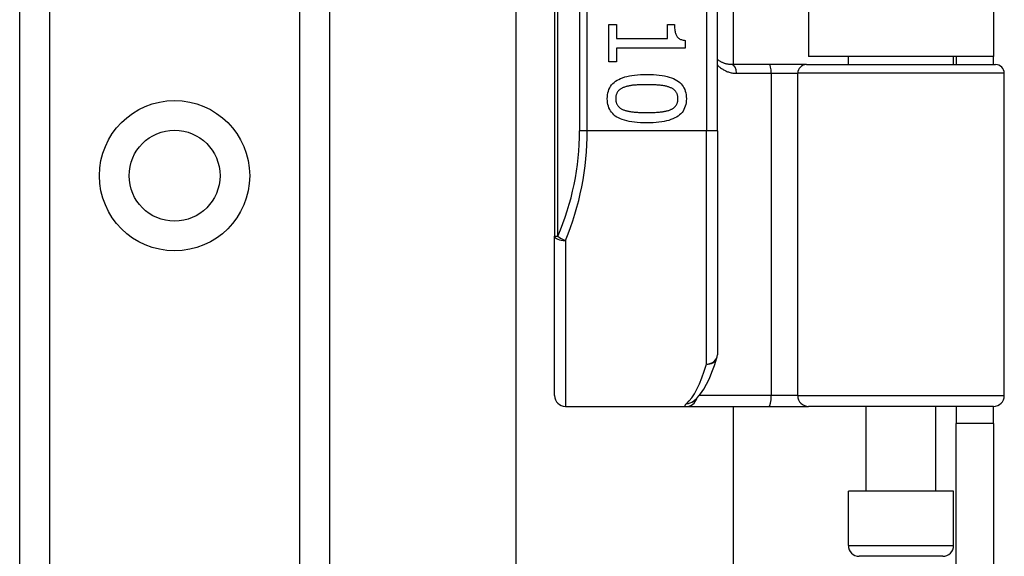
# Model space of a CAD drawing. Header units: inches. Extents: x 6 to 165, y 7 to 91.
# Tile 45 of 118: x 28.169 to 29.955, y 30.089 to 31.062. Entities that reach past the tile are written whole.
import ezdxf

# ---------------------------------------------------------------- set-up
doc = ezdxf.new("R2010")
doc.units = ezdxf.units.IN
doc.header["$MEASUREMENT"] = 0
doc.layers.add('Visible Edges(ANSI)', color=7, linetype='Continuous', lineweight=25)
doc.layers.add('Visible Tangent Edges(ANSI)', color=7, linetype='Continuous', lineweight=25)

msp = doc.modelspace()

# ---------------------------------------------------------------- linework, layer by layer
at = {"layer": 'Visible Edges(ANSI)'}
for p, q in [((28.1686, 15.6891), (28.1686, 60.634)), ((28.7306, 60.634), (28.7306, 15.6891)), ((29.1391, 32.5521), (29.1391, 30.6699)), ((29.4344, 30.861), (29.4344, 32.361)), ((29.4631, 32.2409), (29.4631, 30.9811)), ((29.5996, 32.2265), (29.5996, 30.9955)), ((29.9356, 32.2265), (29.9356, 30.9955)), ((29.0694, 18.946), (29.0694, 31.1751)), ((29.2376, 31.0535), (29.2517, 31.0535)), ((29.2376, 30.9863), (29.2376, 31.0535)), ((29.2517, 31.0535), (29.2517, 31.0285)), ((29.3441, 31.0535), (29.3567, 31.0535)), ((29.3441, 31.0285), (29.3441, 31.0535)), ((29.2517, 31.0285), (29.3441, 31.0285)), ((29.3759, 31.025), (29.3759, 31.0108)), ((29.2517, 31.0108), (29.2517, 30.9863)), ((29.3759, 31.0108), (29.2517, 31.0108)), ((29.2517, 30.9863), (29.2376, 30.9863)), ((29.5286, 30.9811), (29.4601, 30.9811)), ((29.5961, 30.9811), (29.5286, 30.9811)), ((29.5961, 30.9811), (29.9393, 30.9811)), ((29.9356, 30.9955), (29.5996, 30.9955)), ((29.6721, 30.9811), (29.6721, 30.9955)), ((29.8631, 30.9811), (29.8631, 30.9955)), ((29.8676, 30.9955), (29.8676, 30.9811)), ((29.9356, 30.9811), (29.9356, 30.9955)), ((29.9551, 30.3807), (29.9551, 30.9653)), ((29.4344, 30.861), (29.4344, 30.4547)), ((29.1391, 30.3807), (29.1391, 30.6699)), ((29.1588, 30.361), (29.3782, 30.361)), ((29.3782, 30.361), (29.5277, 30.361)), ((29.3905, 30.3701), (29.3909, 30.3704)), ((29.4631, 30.361), (29.4631, 19.76)), ((29.5277, 30.361), (29.6, 30.361)), ((29.9354, 30.361), (29.6, 30.361)), ((29.7046, 30.2075), (29.7046, 30.361)), ((29.8306, 30.2075), (29.8306, 30.361)), ((29.8676, 30.361), (29.8676, 30.33)), ((29.9356, 30.33), (29.9356, 30.361)), ((29.8676, 30.018), (29.8676, 30.33)), ((29.9356, 30.33), (29.8676, 30.33)), ((29.9356, 30.33), (29.9356, 30.018)), ((29.8631, 30.2075), (29.6721, 30.2075)), ((29.6721, 30.109), (29.6721, 30.2075)), ((29.8631, 30.109), (29.8631, 30.2075)), ((29.8434, 30.0894), (29.6918, 30.0894))]:
    msp.add_line(p, q, dxfattribs=at)
at = {"layer": 'Visible Edges(ANSI)', "flags": 128}
for points in [[(29.3567, 31.0535), (29.3567, 31.0512), (29.3568, 31.049), (29.3569, 31.0469), (29.3571, 31.0449), (29.3574, 31.043), (29.3577, 31.0412), (29.3581, 31.0395), (29.3585, 31.0379), (29.3589, 31.0365), (29.3595, 31.0351), (29.3601, 31.0338), (29.3607, 31.0326), (29.3614, 31.0316), (29.3622, 31.0306), (29.3632, 31.0297), (29.3642, 31.0288), (29.3653, 31.0281), (29.3665, 31.0274), (29.3678, 31.0268), (29.3692, 31.0263), (29.3708, 31.0259), (29.3724, 31.0255), (29.3741, 31.0252), (29.3759, 31.025)], [(29.4601, 30.9811), (29.4589, 30.9811), (29.4577, 30.9812), (29.4564, 30.9813), (29.4552, 30.9814), (29.454, 30.9816), (29.4528, 30.9818), (29.4517, 30.982), (29.4505, 30.9823), (29.4494, 30.9826), (29.4483, 30.9829), (29.4472, 30.9833), (29.4461, 30.9837), (29.445, 30.9841), (29.4439, 30.9846), (29.4429, 30.9851), (29.4419, 30.9856), (29.4409, 30.9861), (29.4399, 30.9867), (29.4389, 30.9873), (29.438, 30.9879), (29.437, 30.9886), (29.4361, 30.9893), (29.4352, 30.99), (29.4344, 30.9907)], [(29.2347, 30.9192), (29.2349, 30.9229), (29.2352, 30.9264), (29.2359, 30.9298), (29.2367, 30.933), (29.2378, 30.9361), (29.2392, 30.9389), (29.2408, 30.9416), (29.2426, 30.9442), (29.2447, 30.9465), (29.247, 30.9487), (29.2496, 30.9508), (29.2524, 30.9526), (29.2555, 30.9543), (29.2589, 30.9559), (29.2625, 30.9573), (29.2663, 30.9586), (29.2704, 30.9597), (29.2748, 30.9606), (29.2794, 30.9614), (29.2843, 30.9621), (29.2894, 30.9626), (29.2949, 30.963), (29.3005, 30.9632), (29.3064, 30.9633)], [(29.3064, 30.9633), (29.3125, 30.9632), (29.3183, 30.963), (29.3238, 30.9626), (29.3291, 30.9621), (29.334, 30.9614), (29.3387, 30.9606), (29.3431, 30.9596), (29.3473, 30.9585), (29.3511, 30.9572), (29.3547, 30.9558), (29.358, 30.9542), (29.361, 30.9525), (29.3637, 30.9506), (29.3663, 30.9486), (29.3685, 30.9464), (29.3706, 30.944), (29.3724, 30.9415), (29.3739, 30.9388), (29.3752, 30.9359), (29.3763, 30.9329), (29.3772, 30.9297), (29.3778, 30.9264), (29.3781, 30.9229), (29.3782, 30.9192)], [(29.3064, 30.9445), (29.304, 30.9445), (29.3017, 30.9445), (29.2995, 30.9445), (29.2973, 30.9444), (29.2952, 30.9444), (29.2931, 30.9443), (29.2911, 30.9442), (29.2892, 30.9441), (29.2874, 30.944), (29.2856, 30.9439), (29.2839, 30.9438), (29.2822, 30.9436), (29.2806, 30.9435), (29.279, 30.9433), (29.2775, 30.9431), (29.276, 30.9428), (29.2745, 30.9426), (29.273, 30.9422), (29.2716, 30.9419), (29.2702, 30.9416), (29.2688, 30.9412), (29.2675, 30.9408), (29.2662, 30.9403), (29.2649, 30.9398)], [(29.3484, 30.9397), (29.3472, 30.9402), (29.346, 30.9406), (29.3447, 30.941), (29.3433, 30.9414), (29.3419, 30.9418), (29.3405, 30.9421), (29.339, 30.9424), (29.3374, 30.9427), (29.3358, 30.9429), (29.3341, 30.9431), (29.3324, 30.9434), (29.3307, 30.9435), (29.3289, 30.9437), (29.327, 30.9438), (29.3251, 30.944), (29.3232, 30.9441), (29.3212, 30.9442), (29.3192, 30.9443), (29.3172, 30.9444), (29.3151, 30.9444), (29.313, 30.9445), (29.3109, 30.9445), (29.3087, 30.9445), (29.3064, 30.9445)], [(29.2649, 30.9398), (29.2637, 30.9394), (29.2626, 30.9389), (29.2615, 30.9384), (29.2605, 30.9378), (29.2595, 30.9372), (29.2586, 30.9366), (29.2577, 30.9359), (29.2568, 30.9353), (29.256, 30.9345), (29.2553, 30.9338), (29.2546, 30.933), (29.2539, 30.9322), (29.2533, 30.9314), (29.2527, 30.9305), (29.2522, 30.9295), (29.2518, 30.9285), (29.2514, 30.9275), (29.251, 30.9265), (29.2507, 30.9254), (29.2505, 30.9242), (29.2503, 30.923), (29.2501, 30.9218), (29.2501, 30.9205), (29.25, 30.9192)], [(29.3629, 30.9192), (29.3629, 30.9205), (29.3628, 30.9217), (29.3627, 30.9229), (29.3625, 30.924), (29.3623, 30.9251), (29.362, 30.9262), (29.3617, 30.9272), (29.3613, 30.9282), (29.3609, 30.9292), (29.3604, 30.9301), (29.3599, 30.931), (29.3593, 30.9319), (29.3587, 30.9327), (29.358, 30.9335), (29.3573, 30.9342), (29.3565, 30.9349), (29.3557, 30.9356), (29.3548, 30.9363), (29.3538, 30.937), (29.3529, 30.9376), (29.3518, 30.9382), (29.3507, 30.9387), (29.3496, 30.9392), (29.3484, 30.9397)], [(29.3065, 30.8752), (29.3005, 30.8753), (29.2947, 30.8755), (29.2892, 30.8759), (29.284, 30.8764), (29.2791, 30.8771), (29.2744, 30.8779), (29.27, 30.8789), (29.2659, 30.88), (29.262, 30.8813), (29.2584, 30.8827), (29.2551, 30.8842), (29.2521, 30.886), (29.2493, 30.8878), (29.2468, 30.8899), (29.2445, 30.8921), (29.2425, 30.8945), (29.2407, 30.897), (29.2391, 30.8997), (29.2378, 30.9025), (29.2367, 30.9055), (29.2358, 30.9087), (29.2352, 30.912), (29.2349, 30.9155), (29.2347, 30.9192)], [(29.25, 30.9192), (29.2501, 30.9179), (29.2501, 30.9167), (29.2503, 30.9156), (29.2504, 30.9144), (29.2507, 30.9133), (29.2509, 30.9123), (29.2513, 30.9112), (29.2517, 30.9102), (29.2521, 30.9093), (29.2526, 30.9084), (29.2531, 30.9075), (29.2537, 30.9066), (29.2543, 30.9058), (29.255, 30.905), (29.2557, 30.9043), (29.2565, 30.9036), (29.2573, 30.9029), (29.2582, 30.9022), (29.2591, 30.9016), (29.2601, 30.901), (29.2612, 30.9004), (29.2622, 30.8999), (29.2634, 30.8993), (29.2646, 30.8989)], [(29.3782, 30.9192), (29.3781, 30.9155), (29.3777, 30.912), (29.3771, 30.9086), (29.3762, 30.9054), (29.3751, 30.9024), (29.3738, 30.8995), (29.3722, 30.8968), (29.3703, 30.8943), (29.3682, 30.8919), (29.3658, 30.8897), (29.3632, 30.8877), (29.3604, 30.8859), (29.3573, 30.8842), (29.3539, 30.8826), (29.3503, 30.8812), (29.3464, 30.8799), (29.3423, 30.8788), (29.338, 30.8779), (29.3334, 30.877), (29.3285, 30.8764), (29.3234, 30.8759), (29.318, 30.8755), (29.3124, 30.8753), (29.3065, 30.8752)], [(29.3486, 30.899), (29.3498, 30.8995), (29.3509, 30.9), (29.3519, 30.9005), (29.353, 30.9011), (29.3539, 30.9017), (29.3548, 30.9023), (29.3557, 30.9029), (29.3565, 30.9036), (29.3573, 30.9043), (29.358, 30.9051), (29.3587, 30.9058), (29.3593, 30.9066), (29.3599, 30.9075), (29.3604, 30.9083), (29.3609, 30.9092), (29.3613, 30.9102), (29.3617, 30.9112), (29.362, 30.9122), (29.3623, 30.9133), (29.3625, 30.9144), (29.3627, 30.9155), (29.3628, 30.9167), (29.3629, 30.9179), (29.3629, 30.9192)], [(29.2646, 30.8989), (29.2657, 30.8984), (29.2669, 30.898), (29.2682, 30.8976), (29.2695, 30.8973), (29.2709, 30.8969), (29.2723, 30.8966), (29.2738, 30.8963), (29.2753, 30.896), (29.2768, 30.8957), (29.2785, 30.8955), (29.2801, 30.8953), (29.2819, 30.8951), (29.2836, 30.8949), (29.2855, 30.8947), (29.2873, 30.8946), (29.2893, 30.8945), (29.2913, 30.8943), (29.2933, 30.8942), (29.2954, 30.8941), (29.2975, 30.8941), (29.2997, 30.894), (29.3019, 30.894), (29.3042, 30.894), (29.3065, 30.894)], [(29.3065, 30.894), (29.3089, 30.894), (29.3112, 30.894), (29.3134, 30.894), (29.3156, 30.8941), (29.3177, 30.8941), (29.3198, 30.8942), (29.3218, 30.8943), (29.3238, 30.8945), (29.3257, 30.8946), (29.3276, 30.8947), (29.3294, 30.8949), (29.3312, 30.8951), (29.3329, 30.8953), (29.3346, 30.8955), (29.3362, 30.8957), (29.3377, 30.896), (29.3393, 30.8963), (29.3408, 30.8966), (29.3422, 30.8969), (29.3436, 30.8973), (29.3449, 30.8977), (29.3462, 30.8981), (29.3474, 30.8985), (29.3486, 30.899)], [(29.3909, 30.3704), (29.3979, 30.3767), (29.404, 30.3841), (29.4097, 30.3924), (29.4149, 30.4017), (29.4199, 30.412), (29.4246, 30.4233), (29.4292, 30.4356), (29.4335, 30.449)]]:
    msp.add_lwpolyline(points, dxfattribs=at)
at = {"layer": 'Visible Edges(ANSI)'}
msp.add_circle((28.4496, 30.7796), 0.0825, dxfattribs=at)
for centre, radius, start, end in [((29.9393, 30.9653), 0.0157, 0, 90), ((29.4147, 30.4547), 0.0197, 342.9585, 0), ((29.1588, 30.3807), 0.0197, 180, 270), ((29.9354, 30.3807), 0.0197, 270, 0), ((29.6918, 30.109), 0.0197, 180, 270), ((29.8434, 30.109), 0.0197, 270, 0)]:
    msp.add_arc(centre, radius, start, end, dxfattribs=at)
at = {"layer": 'Visible Tangent Edges(ANSI)'}
for p, q in [((28.2224, 60.634), (28.2224, 15.6891)), ((28.6767, 15.6891), (28.6767, 60.634)), ((29.1448, 30.6699), (29.1448, 32.5521)), ((29.1845, 32.361), (29.1845, 30.861)), ((29.1984, 30.861), (29.1984, 32.361)), ((29.4147, 32.361), (29.4147, 30.861)), ((29.4693, 30.9653), (29.5321, 30.9653)), ((29.5321, 30.9653), (29.5803, 30.9653)), ((29.5321, 30.9653), (29.5321, 30.3807)), ((29.9551, 30.9653), (29.5803, 30.9653)), ((29.5803, 30.3807), (29.5803, 30.9653)), ((29.1984, 30.861), (29.1845, 30.861)), ((29.4147, 30.861), (29.1984, 30.861)), ((29.4344, 30.861), (29.4147, 30.861)), ((29.4147, 30.4381), (29.4147, 30.861)), ((29.1391, 30.6699), (29.1448, 30.6699)), ((29.1588, 30.6621), (29.1588, 30.361)), ((29.5321, 30.3807), (29.4014, 30.3807)), ((29.5803, 30.3807), (29.5321, 30.3807)), ((29.5803, 30.3807), (29.9551, 30.3807)), ((29.6721, 30.109), (29.8631, 30.109))]:
    msp.add_line(p, q, dxfattribs=at)
at = {"layer": 'Visible Tangent Edges(ANSI)', "flags": 128}
for points in [[(29.4344, 30.9806), (29.4355, 30.9794), (29.4367, 30.9783), (29.4379, 30.9772), (29.4391, 30.9762), (29.4404, 30.9752), (29.4417, 30.9742), (29.443, 30.9733), (29.4444, 30.9725), (29.4458, 30.9716), (29.4472, 30.9709), (29.4486, 30.9701), (29.45, 30.9695), (29.4515, 30.9688), (29.453, 30.9682), (29.4546, 30.9677), (29.4561, 30.9672), (29.4577, 30.9668), (29.4593, 30.9664), (29.4609, 30.9661), (29.4625, 30.9658), (29.4642, 30.9656), (29.4659, 30.9655), (29.4676, 30.9654), (29.4693, 30.9653)], [(29.3789, 30.3665), (29.3783, 30.3661), (29.3778, 30.3656), (29.3774, 30.3652), (29.377, 30.3648), (29.3766, 30.3645), (29.3763, 30.3641), (29.376, 30.3638), (29.3758, 30.3635), (29.3756, 30.3632), (29.3755, 30.3629), (29.3754, 30.3626), (29.3753, 30.3624), (29.3753, 30.3622), (29.3753, 30.362), (29.3754, 30.3618), (29.3756, 30.3616), (29.3757, 30.3615), (29.3759, 30.3614), (29.3762, 30.3613), (29.3765, 30.3612), (29.3769, 30.3611), (29.3773, 30.3611), (29.3777, 30.361), (29.3782, 30.361)]]:
    msp.add_lwpolyline(points, dxfattribs=at)
at = {"layer": 'Visible Tangent Edges(ANSI)'}
msp.add_circle((28.4496, 30.7796), 0.1363, dxfattribs=at)
msp.add_arc((28.7042, 30.861), 0.4803, 336.5561, 0, dxfattribs=at)
for centre, major_axis, ratio, start_param, end_param in [((29.4601, 30.9653), (0, 0.0157), 0.580671, 4.712389, 6.283185), ((29.5286, 30.9653), (0, 0.0157), 0.225879, 4.712389, 6.283185), ((29.5961, 30.9653), (0, 0.0157), 0.998608, 0, 1.570796), ((28.7181, 30.861), (0, 0.5), 0.96063, 4.303216, 4.712389), ((29.1588, 30.6699), (-0.0197, 0), 0.39785, 0, 1.570796), ((29.1588, 30.6699), (-0.0181, 0.0078), 0.369668, 0.864875, 1.72975), ((29.4147, 30.4547), (0.0197, 0), 0.845842, 4.712389, 6.283185), ((29.4147, 30.4547), (0.0188, -0.0058), 0.834757, 4.962887, 6.283185), ((29.3651, 30.861), (0, -0.5), 0.185699, 0.148494, 0.562654), ((29.3782, 30.3807), (0, -0.0197), 0.985236, 0, 1.320384), ((29.5277, 30.3807), (0, -0.0197), 0.225879, 0, 1.570796), ((29.6, 30.3807), (0, -0.0197), 0.998608, 4.712389, 6.283185), ((29.3789, 30.386), (0.012, -0.0156), 0.971402, 5.610492, 6.283185)]:
    msp.add_ellipse(centre, major_axis=major_axis, ratio=ratio, start_param=start_param, end_param=end_param, dxfattribs=at)

doc.saveas('drawing.dxf')
